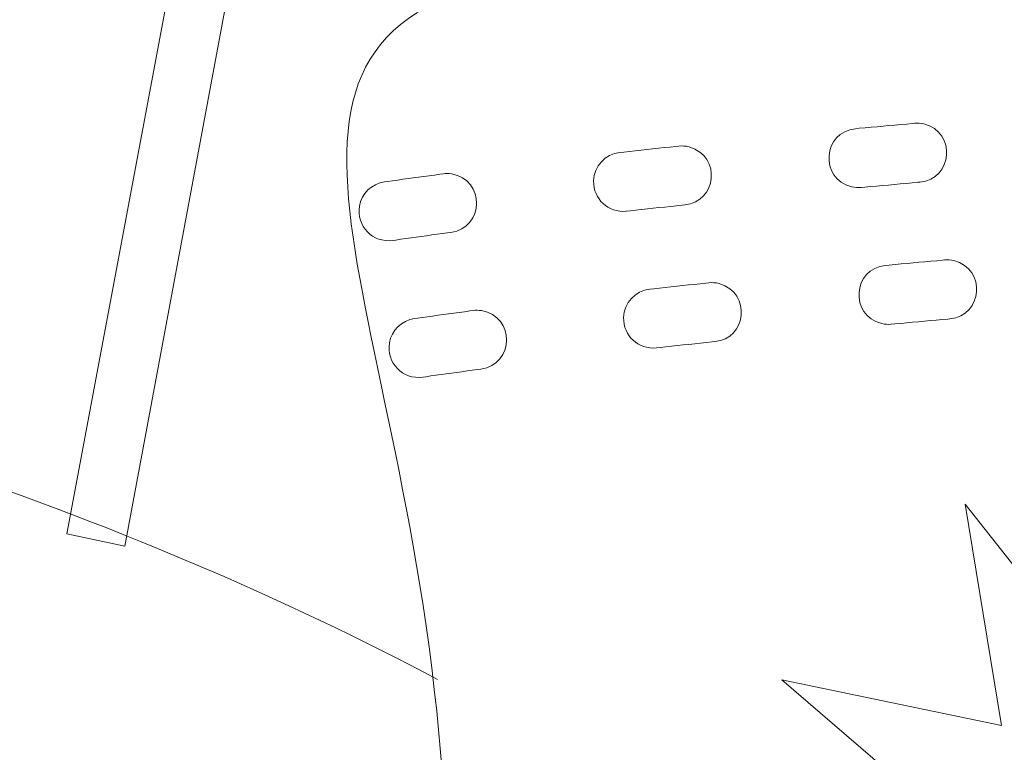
# Model space of a CAD drawing. Header units: millimetres. Extents: x -811 to 1340, y -192 to 870.
# Tile 158 of 256: x 628.96 to 632.7, y 128.04 to 130.82. Entities that reach past the tile are written whole.
import ezdxf

# ---------------------------------------------------------------- set-up
doc = ezdxf.new("R2010")
doc.units = ezdxf.units.MM
doc.header["$MEASUREMENT"] = 0
doc.layers.add('layer 1', color=7, linetype='Continuous')

msp = doc.modelspace()

# ---------------------------------------------------------------- linework, layer by layer
at = {"layer": 'layer 1', "color": 250, "lineweight": 9}
msp.add_open_spline([(667.8618, 127.1878), (667.8618, 127.1878), (667.8618, 112.0378), (667.8618, 112.0378), (667.8618, 112.0378), (667.8618, 112.0378), (647.8618, 112.0378), (647.8618, 112.0378), (647.8618, 112.0378), (647.8618, 112.0378), (647.8618, 115.0378), (647.8618, 115.0378), (647.8618, 115.0378), (647.8618, 115.0378), (627.8618, 115.0378), (627.8618, 115.0378), (627.8618, 115.0378), (627.8618, 115.0378), (627.8618, 112.0378), (627.8618, 112.0378), (627.8618, 112.0378), (627.8618, 112.0378), (607.8618, 112.0378), (607.8618, 112.0378), (607.8618, 112.0378), (607.8618, 112.0378), (607.8618, 127.1878), (607.8618, 127.1878), (607.8618, 127.1878), (607.8618, 127.1878), (610.8618, 127.1878), (610.8618, 127.1878), (610.8618, 127.1878), (610.8618, 127.1878), (610.8618, 146.8878), (610.8618, 146.8878), (610.8618, 146.8878), (610.8618, 146.8878), (607.8618, 146.8878), (607.8618, 146.8878), (607.8618, 146.8878), (607.8618, 146.8878), (607.8618, 162.0378), (607.8618, 162.0378), (607.8618, 162.0378), (607.8618, 162.0378), (627.8617, 162.0378), (627.8617, 162.0378), (627.8617, 162.0378), (627.8617, 156.5159), (632.3399, 152.0378), (637.8617, 152.0378), (637.8617, 152.0378), (643.3835, 152.0378), (647.8617, 156.5159), (647.8617, 162.0378), (647.8617, 162.0378), (647.8617, 162.0378), (667.8618, 162.0378), (667.8618, 162.0378), (667.8618, 162.0378), (667.8618, 162.0378), (667.8618, 146.8878), (667.8618, 146.8878), (667.8618, 146.8878), (667.8618, 146.8878), (664.8618, 146.8878), (664.8618, 146.8878), (664.8618, 146.8878), (664.8618, 146.8878), (664.8618, 127.1878), (664.8618, 127.1878), (664.8618, 127.1878), (664.8618, 127.1878), (667.8618, 127.1878), (667.8618, 127.1878)], degree=3, knots=[0, 0, 0, 0, 0.05, 0.05, 0.05, 0.05, 0.1, 0.1, 0.1, 0.1, 0.15, 0.15, 0.15, 0.15, 0.2, 0.2, 0.2, 0.2, 0.25, 0.25, 0.25, 0.25, 0.3, 0.3, 0.3, 0.3, 0.35, 0.35, 0.35, 0.35, 0.4, 0.4, 0.4, 0.4, 0.45, 0.45, 0.45, 0.45, 0.5, 0.5, 0.5, 0.5, 0.55, 0.55, 0.55, 0.55, 0.6, 0.6, 0.6, 0.6, 0.65, 0.65, 0.65, 0.65, 0.7, 0.7, 0.7, 0.7, 0.75, 0.75, 0.75, 0.75, 0.8, 0.8, 0.8, 0.8, 0.85, 0.85, 0.85, 0.85, 0.9, 0.9, 0.9, 0.9, 1, 1, 1, 1], dxfattribs=at)
at = {"layer": 'layer 1', "color": 114, "lineweight": 9}
for points, knots in [([(625.7544, 128.7375), (625.8631, 129.2846), (625.9616, 129.7813), (626.6736, 130.1505), (626.6736, 130.1505), (627.0183, 130.3292), (627.4871, 130.3432), (628.0105, 130.2445), (628.0105, 130.2445), (628.148, 130.2186), (628.2945, 130.1845), (628.447, 130.1439), (628.447, 130.1439), (628.447, 130.1439), (631.3176, 145.4465), (631.3176, 145.4465), (631.3176, 145.4465), (631.0847, 145.5362), (630.8386, 145.6525), (630.6037, 145.8025), (630.6037, 145.8025), (630.3573, 145.9599), (630.1252, 146.1542), (629.9317, 146.3938), (629.9317, 146.3938), (629.7466, 146.6231), (629.6013, 146.8884), (629.5166, 147.1951), (629.5166, 147.1951), (629.383, 147.6843), (629.6714, 148.1893), (630.1606, 148.3228), (630.1606, 148.3228), (630.1606, 148.3228), (630.3404, 148.3719), (630.3404, 148.3719), (630.3404, 148.3719), (630.4179, 148.393), (630.4958, 148.4036), (630.5725, 148.4045), (630.5725, 148.4045), (630.712, 148.6098), (630.8993, 148.7728), (631.1163, 148.884), (631.1163, 148.884), (631.386, 149.0221), (631.697, 149.0751), (632.0127, 149.0242), (632.0127, 149.0242), (632.0208, 149.023), (632.0291, 149.0217), (632.0372, 149.0202), (632.0372, 149.0202), (632.312, 148.9719), (632.5842, 148.8459), (632.8246, 148.6297), (632.8246, 148.6297), (632.8881, 148.5725), (632.9494, 148.5086), (633.0076, 148.4379), (633.0076, 148.4379), (633.0902, 148.4789), (633.1728, 148.5121), (633.2547, 148.5384), (633.2547, 148.5384), (633.5652, 148.638), (633.8665, 148.6405), (634.1368, 148.57), (634.1368, 148.57), (634.4588, 148.486), (634.7302, 148.3029), (634.9232, 148.0557), (634.9232, 148.0557), (635.1148, 147.8104), (635.2267, 147.5057), (635.2319, 147.1764), (635.2319, 147.1764), (635.2321, 147.1657), (635.2321, 147.1548), (635.232, 147.1439), (635.232, 147.1439), (635.4213, 147.0466), (635.5995, 146.9071), (635.7657, 146.7132), (635.7657, 146.7132), (636.0948, 146.3291), (636.0502, 145.7508), (635.666, 145.4217), (635.666, 145.4217), (635.666, 145.4217), (635.5248, 145.3008), (635.5248, 145.3008), (635.5248, 145.3008), (635.1729, 144.9994), (634.6582, 145.0116), (634.3212, 145.3111), (634.3212, 145.3111), (634.2183, 145.3068), (634.0578, 145.2775), (633.8864, 145.2465), (633.8864, 145.2465), (633.7737, 145.2259), (633.6577, 145.2049), (633.5355, 145.1862), (633.5355, 145.1862), (633.5355, 145.1862), (633.4645, 132.3738), (633.4645, 132.3738), (633.4645, 132.3738), (633.7053, 132.3853), (633.9347, 132.3874), (634.1427, 132.378), (634.1427, 132.378), (634.7266, 132.3518), (635.2245, 132.22), (635.533, 131.9426), (635.533, 131.9426), (636.1292, 131.4065), (636.0999, 130.9008), (636.0674, 130.344), (636.0674, 130.344), (636.0584, 130.1893), (636.0487, 130.0232), (636.0836, 129.9449), (636.0836, 129.9449), (636.1189, 129.8656), (636.3, 129.6912), (636.5434, 129.4891), (636.5434, 129.4891), (636.8376, 129.2449), (637.1791, 129.0163), (637.4644, 128.8847), (637.4644, 128.8847), (638.1642, 128.5618), (638.3978, 127.871), (638.3192, 127.2135), (638.3192, 127.2135), (638.2848, 126.926), (638.1851, 126.6383), (638.0378, 126.4012), (638.0378, 126.4012), (637.8533, 126.1043), (637.5859, 125.8676), (637.2538, 125.7541), (637.2538, 125.7541), (636.9822, 125.6612), (636.6984, 125.6471), (636.4182, 125.7409), (636.4182, 125.7409), (636.3796, 125.1384), (636.1705, 124.3994), (635.7528, 123.7703), (635.7528, 123.7703), (635.2621, 123.0313), (634.496, 122.4303), (633.3963, 122.3145), (633.3963, 122.3145), (633.2671, 122.301), (633.1344, 122.2944), (632.9984, 122.2955), (632.9984, 122.2955), (632.1238, 122.3025), (631.4323, 122.5377), (630.8961, 122.9748), (630.8961, 122.9748), (630.6338, 122.1249), (630.2756, 121.4361), (629.7929, 120.9386), (629.7929, 120.9386), (629.0173, 120.1392), (628.0127, 119.8467), (626.7018, 120.1759), (626.7018, 120.1759), (626.5701, 120.2091), (626.4431, 120.2488), (626.3214, 120.2944), (626.3214, 120.2944), (625.2863, 120.6828), (624.6959, 121.4571), (624.4066, 122.2957), (624.4066, 122.2957), (624.1605, 123.0096), (624.1438, 123.7774), (624.258, 124.3703), (624.258, 124.3703), (623.9631, 124.35), (623.692, 124.4349), (623.4524, 124.5931), (623.4524, 124.5931), (623.1595, 124.7865), (622.9601, 125.0826), (622.8562, 125.4165), (622.8562, 125.4165), (622.7733, 125.683), (622.7491, 125.9864), (622.7881, 126.2734), (622.7881, 126.2734), (622.8772, 126.9295), (623.277, 127.5394), (624.0356, 127.6762), (624.0356, 127.6762), (624.3446, 127.7318), (624.7328, 127.8673), (625.0788, 128.0297), (625.0788, 128.0297), (625.3653, 128.1641), (625.5843, 128.2873), (625.6384, 128.3553), (625.6384, 128.3553), (625.6919, 128.4223), (625.7242, 128.5855), (625.7544, 128.7375)], [0, 0, 0, 0, 0.018519, 0.018519, 0.018519, 0.018519, 0.037037, 0.037037, 0.037037, 0.037037, 0.055556, 0.055556, 0.055556, 0.055556, 0.074074, 0.074074, 0.074074, 0.074074, 0.092593, 0.092593, 0.092593, 0.092593, 0.111111, 0.111111, 0.111111, 0.111111, 0.12963, 0.12963, 0.12963, 0.12963, 0.148148, 0.148148, 0.148148, 0.148148, 0.166667, 0.166667, 0.166667, 0.166667, 0.185185, 0.185185, 0.185185, 0.185185, 0.203704, 0.203704, 0.203704, 0.203704, 0.222222, 0.222222, 0.222222, 0.222222, 0.240741, 0.240741, 0.240741, 0.240741, 0.259259, 0.259259, 0.259259, 0.259259, 0.277778, 0.277778, 0.277778, 0.277778, 0.296296, 0.296296, 0.296296, 0.296296, 0.314815, 0.314815, 0.314815, 0.314815, 0.333333, 0.333333, 0.333333, 0.333333, 0.351852, 0.351852, 0.351852, 0.351852, 0.37037, 0.37037, 0.37037, 0.37037, 0.388889, 0.388889, 0.388889, 0.388889, 0.407407, 0.407407, 0.407407, 0.407407, 0.425926, 0.425926, 0.425926, 0.425926, 0.444444, 0.444444, 0.444444, 0.444444, 0.462963, 0.462963, 0.462963, 0.462963, 0.481481, 0.481481, 0.481481, 0.481481, 0.5, 0.5, 0.5, 0.5, 0.518519, 0.518519, 0.518519, 0.518519, 0.537037, 0.537037, 0.537037, 0.537037, 0.555556, 0.555556, 0.555556, 0.555556, 0.574074, 0.574074, 0.574074, 0.574074, 0.592593, 0.592593, 0.592593, 0.592593, 0.611111, 0.611111, 0.611111, 0.611111, 0.62963, 0.62963, 0.62963, 0.62963, 0.648148, 0.648148, 0.648148, 0.648148, 0.666667, 0.666667, 0.666667, 0.666667, 0.685185, 0.685185, 0.685185, 0.685185, 0.703704, 0.703704, 0.703704, 0.703704, 0.722222, 0.722222, 0.722222, 0.722222, 0.740741, 0.740741, 0.740741, 0.740741, 0.759259, 0.759259, 0.759259, 0.759259, 0.777778, 0.777778, 0.777778, 0.777778, 0.796296, 0.796296, 0.796296, 0.796296, 0.814815, 0.814815, 0.814815, 0.814815, 0.833333, 0.833333, 0.833333, 0.833333, 0.851852, 0.851852, 0.851852, 0.851852, 0.87037, 0.87037, 0.87037, 0.87037, 0.888889, 0.888889, 0.888889, 0.888889, 0.907407, 0.907407, 0.907407, 0.907407, 0.925926, 0.925926, 0.925926, 0.925926, 0.944444, 0.944444, 0.944444, 0.944444, 0.962963, 0.962963, 0.962963, 0.962963, 1, 1, 1, 1]), ([(629.1421, 128.8711), (629.1421, 128.8711), (632.4001, 146.2397), (632.4001, 146.2397), (632.4001, 146.2397), (632.4001, 146.2397), (632.6217, 146.222), (632.6217, 146.222), (632.6217, 146.222), (632.6217, 146.222), (632.5394, 131.3625), (632.5394, 131.3625), (632.5394, 131.3625), (632.5394, 131.3625), (632.3155, 131.3522), (632.3155, 131.3522), (632.3155, 131.3522), (632.3155, 131.3522), (632.4392, 145.3281), (632.4392, 145.3281), (632.4392, 145.3281), (632.4392, 145.3281), (629.3614, 128.8254), (629.3614, 128.8254), (629.3614, 128.8254), (629.3614, 128.8254), (629.1421, 128.8711), (629.1421, 128.8711)], [0, 0, 0, 0, 0.125, 0.125, 0.125, 0.125, 0.25, 0.25, 0.25, 0.25, 0.375, 0.375, 0.375, 0.375, 0.5, 0.5, 0.5, 0.5, 0.625, 0.625, 0.625, 0.625, 0.75, 0.75, 0.75, 0.75, 1, 1, 1, 1]), ([(634.9204, 131.2601), (635.4001, 130.8289), (634.9604, 130.216), (635.2465, 129.5737), (635.2465, 129.5737), (635.4423, 129.1337), (636.3708, 128.3778), (637.0822, 128.0496), (637.0822, 128.0496), (637.8407, 127.6996), (637.1739, 126.0013), (636.4238, 126.8219), (636.4238, 126.8219), (635.8492, 127.4503), (635.3928, 127.1221), (635.4956, 126.146), (635.4956, 126.146), (635.5984, 125.1698), (634.9228, 123.1991), (633.0071, 123.2145), (633.0071, 123.2145), (631.0332, 123.2304), (630.4279, 124.697), (630.5707, 127.1072), (630.5707, 127.1072), (630.6953, 129.2081), (629.7371, 130.4471), (630.505, 130.8686), (630.505, 130.8686), (631.2513, 131.2782), (634.3867, 131.7402), (634.9204, 131.2601)], [0, 0, 0, 0, 0.111111, 0.111111, 0.111111, 0.111111, 0.222222, 0.222222, 0.222222, 0.222222, 0.333333, 0.333333, 0.333333, 0.333333, 0.444444, 0.444444, 0.444444, 0.444444, 0.555556, 0.555556, 0.555556, 0.555556, 0.666667, 0.666667, 0.666667, 0.666667, 0.777778, 0.777778, 0.777778, 0.777778, 1, 1, 1, 1]), ([(632.1346, 130.4089), (632.1346, 130.4089), (632.1346, 130.4089), (632.1346, 130.4089), (632.1346, 130.4089), (632.0106, 130.3974), (631.9947, 130.2188), (632.1198, 130.188), (632.1198, 130.188), (632.1323, 130.1853), (632.1429, 130.1844), (632.1555, 130.1856), (632.1555, 130.1856), (632.1555, 130.1856), (632.1694, 130.1869), (632.1694, 130.1869), (632.1694, 130.1869), (632.1694, 130.1869), (632.1918, 130.189), (632.1918, 130.189), (632.1918, 130.189), (632.1918, 130.189), (632.2142, 130.191), (632.2142, 130.191), (632.2142, 130.191), (632.2142, 130.191), (632.2367, 130.1931), (632.2367, 130.1931), (632.2367, 130.1931), (632.2367, 130.1931), (632.2591, 130.1951), (632.2591, 130.1951), (632.2591, 130.1951), (632.2591, 130.1951), (632.2815, 130.1971), (632.2815, 130.1971), (632.2815, 130.1971), (632.2815, 130.1971), (632.3039, 130.1992), (632.3039, 130.1992), (632.3039, 130.1992), (632.3039, 130.1992), (632.3264, 130.2012), (632.3264, 130.2012), (632.3264, 130.2012), (632.3264, 130.2012), (632.3487, 130.2033), (632.3487, 130.2033), (632.3487, 130.2033), (632.3487, 130.2033), (632.371, 130.2053), (632.371, 130.2053), (632.371, 130.2053), (632.371, 130.2053), (632.3785, 130.2059), (632.3785, 130.2059), (632.3785, 130.2059), (632.5032, 130.2174), (632.5188, 130.3959), (632.3933, 130.4269), (632.3933, 130.4269), (632.3813, 130.4295), (632.3706, 130.4304), (632.3585, 130.4293), (632.3585, 130.4293), (632.3585, 130.4293), (632.351, 130.4286), (632.351, 130.4286), (632.351, 130.4286), (632.351, 130.4286), (632.3286, 130.4266), (632.3286, 130.4266), (632.3286, 130.4266), (632.3286, 130.4266), (632.3062, 130.4246), (632.3062, 130.4246), (632.3062, 130.4246), (632.3062, 130.4246), (632.2837, 130.4225), (632.2837, 130.4225), (632.2837, 130.4225), (632.2837, 130.4225), (632.2612, 130.4205), (632.2612, 130.4205), (632.2612, 130.4205), (632.2612, 130.4205), (632.2388, 130.4185), (632.2388, 130.4185), (632.2388, 130.4185), (632.2388, 130.4185), (632.2162, 130.4164), (632.2162, 130.4164), (632.2162, 130.4164), (632.2162, 130.4164), (632.1937, 130.4143), (632.1937, 130.4143), (632.1937, 130.4143), (632.1937, 130.4143), (632.1711, 130.4123), (632.1711, 130.4123), (632.1711, 130.4123), (632.1711, 130.4123), (632.1486, 130.4102), (632.1486, 130.4102), (632.1486, 130.4102), (632.1486, 130.4102), (632.1346, 130.4089), (632.1346, 130.4089)], [0, 0, 0, 0, 0.035714, 0.035714, 0.035714, 0.035714, 0.071429, 0.071429, 0.071429, 0.071429, 0.107143, 0.107143, 0.107143, 0.107143, 0.142857, 0.142857, 0.142857, 0.142857, 0.178571, 0.178571, 0.178571, 0.178571, 0.214286, 0.214286, 0.214286, 0.214286, 0.25, 0.25, 0.25, 0.25, 0.285714, 0.285714, 0.285714, 0.285714, 0.321429, 0.321429, 0.321429, 0.321429, 0.357143, 0.357143, 0.357143, 0.357143, 0.392857, 0.392857, 0.392857, 0.392857, 0.428571, 0.428571, 0.428571, 0.428571, 0.464286, 0.464286, 0.464286, 0.464286, 0.5, 0.5, 0.5, 0.5, 0.535714, 0.535714, 0.535714, 0.535714, 0.571429, 0.571429, 0.571429, 0.571429, 0.607143, 0.607143, 0.607143, 0.607143, 0.642857, 0.642857, 0.642857, 0.642857, 0.678571, 0.678571, 0.678571, 0.678571, 0.714286, 0.714286, 0.714286, 0.714286, 0.75, 0.75, 0.75, 0.75, 0.785714, 0.785714, 0.785714, 0.785714, 0.821429, 0.821429, 0.821429, 0.821429, 0.857143, 0.857143, 0.857143, 0.857143, 0.892857, 0.892857, 0.892857, 0.892857, 0.928571, 0.928571, 0.928571, 0.928571, 1, 1, 1, 1]), ([(631.2403, 130.3187), (631.2403, 130.3187), (631.2403, 130.3187), (631.2403, 130.3187), (631.2403, 130.3187), (631.1832, 130.3114), (631.1435, 130.2678), (631.1404, 130.2106), (631.1404, 130.2106), (631.1397, 130.1411), (631.1957, 130.0894), (631.2648, 130.0957), (631.2648, 130.0957), (631.2648, 130.0957), (631.2792, 130.0974), (631.2792, 130.0974), (631.2792, 130.0974), (631.2792, 130.0974), (631.301, 130.0997), (631.301, 130.0997), (631.301, 130.0997), (631.301, 130.0997), (631.3228, 130.1021), (631.3228, 130.1021), (631.3228, 130.1021), (631.3228, 130.1021), (631.3446, 130.1045), (631.3446, 130.1045), (631.3446, 130.1045), (631.3446, 130.1045), (631.3666, 130.1068), (631.3666, 130.1068), (631.3666, 130.1068), (631.3666, 130.1068), (631.3886, 130.1092), (631.3886, 130.1092), (631.3886, 130.1092), (631.3886, 130.1092), (631.4105, 130.1116), (631.4105, 130.1116), (631.4105, 130.1116), (631.4105, 130.1116), (631.4326, 130.114), (631.4326, 130.114), (631.4326, 130.114), (631.4326, 130.114), (631.4545, 130.1163), (631.4545, 130.1163), (631.4545, 130.1163), (631.4545, 130.1163), (631.4766, 130.1186), (631.4766, 130.1186), (631.4766, 130.1186), (631.4766, 130.1186), (631.4871, 130.1197), (631.4871, 130.1197), (631.4871, 130.1197), (631.6051, 130.1306), (631.6295, 130.3028), (631.5029, 130.34), (631.5029, 130.34), (631.4895, 130.3433), (631.4772, 130.3439), (631.4638, 130.3428), (631.4638, 130.3428), (631.4638, 130.3428), (631.4531, 130.3416), (631.4531, 130.3416), (631.4531, 130.3416), (631.4531, 130.3416), (631.4309, 130.3393), (631.4309, 130.3393), (631.4309, 130.3393), (631.4309, 130.3393), (631.4087, 130.337), (631.4087, 130.337), (631.4087, 130.337), (631.4087, 130.337), (631.3866, 130.3345), (631.3866, 130.3345), (631.3866, 130.3345), (631.3866, 130.3345), (631.3645, 130.3322), (631.3645, 130.3322), (631.3645, 130.3322), (631.3645, 130.3322), (631.3424, 130.3298), (631.3424, 130.3298), (631.3424, 130.3298), (631.3424, 130.3298), (631.3204, 130.3274), (631.3204, 130.3274), (631.3204, 130.3274), (631.3204, 130.3274), (631.2984, 130.3251), (631.2984, 130.3251), (631.2984, 130.3251), (631.2984, 130.3251), (631.2765, 130.3227), (631.2765, 130.3227), (631.2765, 130.3227), (631.2765, 130.3227), (631.2546, 130.3202), (631.2546, 130.3202), (631.2546, 130.3202), (631.2546, 130.3202), (631.2403, 130.3187), (631.2403, 130.3187)], [0, 0, 0, 0, 0.035714, 0.035714, 0.035714, 0.035714, 0.071429, 0.071429, 0.071429, 0.071429, 0.107143, 0.107143, 0.107143, 0.107143, 0.142857, 0.142857, 0.142857, 0.142857, 0.178571, 0.178571, 0.178571, 0.178571, 0.214286, 0.214286, 0.214286, 0.214286, 0.25, 0.25, 0.25, 0.25, 0.285714, 0.285714, 0.285714, 0.285714, 0.321429, 0.321429, 0.321429, 0.321429, 0.357143, 0.357143, 0.357143, 0.357143, 0.392857, 0.392857, 0.392857, 0.392857, 0.428571, 0.428571, 0.428571, 0.428571, 0.464286, 0.464286, 0.464286, 0.464286, 0.5, 0.5, 0.5, 0.5, 0.535714, 0.535714, 0.535714, 0.535714, 0.571429, 0.571429, 0.571429, 0.571429, 0.607143, 0.607143, 0.607143, 0.607143, 0.642857, 0.642857, 0.642857, 0.642857, 0.678571, 0.678571, 0.678571, 0.678571, 0.714286, 0.714286, 0.714286, 0.714286, 0.75, 0.75, 0.75, 0.75, 0.785714, 0.785714, 0.785714, 0.785714, 0.821429, 0.821429, 0.821429, 0.821429, 0.857143, 0.857143, 0.857143, 0.857143, 0.892857, 0.892857, 0.892857, 0.892857, 0.928571, 0.928571, 0.928571, 0.928571, 1, 1, 1, 1]), ([(630.3466, 130.2068), (630.3466, 130.2068), (630.3466, 130.2068), (630.3466, 130.2068), (630.3466, 130.2068), (630.2989, 130.2003), (630.2598, 130.1623), (630.252, 130.115), (630.252, 130.115), (630.2394, 130.0394), (630.3028, 129.9745), (630.3783, 129.9848), (630.3783, 129.9848), (630.3783, 129.9848), (630.3899, 129.9864), (630.3899, 129.9864), (630.3899, 129.9864), (630.3899, 129.9864), (630.4091, 129.9893), (630.4091, 129.9893), (630.4091, 129.9893), (630.4091, 129.9893), (630.4285, 129.9919), (630.4285, 129.9919), (630.4285, 129.9919), (630.4285, 129.9919), (630.448, 129.9947), (630.448, 129.9947), (630.448, 129.9947), (630.448, 129.9947), (630.4675, 129.9974), (630.4675, 129.9974), (630.4675, 129.9974), (630.4675, 129.9974), (630.4871, 130.0002), (630.4871, 130.0002), (630.4871, 130.0002), (630.4871, 130.0002), (630.5068, 130.0028), (630.5068, 130.0028), (630.5068, 130.0028), (630.5068, 130.0028), (630.5265, 130.0055), (630.5265, 130.0055), (630.5265, 130.0055), (630.5265, 130.0055), (630.5464, 130.0083), (630.5464, 130.0083), (630.5464, 130.0083), (630.5464, 130.0083), (630.5663, 130.011), (630.5663, 130.011), (630.5663, 130.011), (630.5663, 130.011), (630.5863, 130.0136), (630.5863, 130.0136), (630.5863, 130.0136), (630.5863, 130.0136), (630.5994, 130.0154), (630.5994, 130.0154), (630.5994, 130.0154), (630.7256, 130.0326), (630.731, 130.2158), (630.6009, 130.2375), (630.6009, 130.2375), (630.5901, 130.2389), (630.5803, 130.2391), (630.5699, 130.2378), (630.5699, 130.2378), (630.5699, 130.2378), (630.5566, 130.2358), (630.5566, 130.2358), (630.5566, 130.2358), (630.5566, 130.2358), (630.5364, 130.2331), (630.5364, 130.2331), (630.5364, 130.2331), (630.5364, 130.2331), (630.5162, 130.2304), (630.5162, 130.2304), (630.5162, 130.2304), (630.5162, 130.2304), (630.4963, 130.2278), (630.4963, 130.2278), (630.4963, 130.2278), (630.4963, 130.2278), (630.4763, 130.2251), (630.4763, 130.2251), (630.4763, 130.2251), (630.4763, 130.2251), (630.4563, 130.2224), (630.4563, 130.2224), (630.4563, 130.2224), (630.4563, 130.2224), (630.4365, 130.2195), (630.4365, 130.2195), (630.4365, 130.2195), (630.4365, 130.2195), (630.4168, 130.2169), (630.4168, 130.2169), (630.4168, 130.2169), (630.4168, 130.2169), (630.3971, 130.2141), (630.3971, 130.2141), (630.3971, 130.2141), (630.3971, 130.2141), (630.3776, 130.2112), (630.3776, 130.2112), (630.3776, 130.2112), (630.3776, 130.2112), (630.358, 130.2085), (630.358, 130.2085), (630.358, 130.2085), (630.358, 130.2085), (630.3466, 130.2068), (630.3466, 130.2068)], [0, 0, 0, 0, 0.033333, 0.033333, 0.033333, 0.033333, 0.066667, 0.066667, 0.066667, 0.066667, 0.1, 0.1, 0.1, 0.1, 0.133333, 0.133333, 0.133333, 0.133333, 0.166667, 0.166667, 0.166667, 0.166667, 0.2, 0.2, 0.2, 0.2, 0.233333, 0.233333, 0.233333, 0.233333, 0.266667, 0.266667, 0.266667, 0.266667, 0.3, 0.3, 0.3, 0.3, 0.333333, 0.333333, 0.333333, 0.333333, 0.366667, 0.366667, 0.366667, 0.366667, 0.4, 0.4, 0.4, 0.4, 0.433333, 0.433333, 0.433333, 0.433333, 0.466667, 0.466667, 0.466667, 0.466667, 0.5, 0.5, 0.5, 0.5, 0.533333, 0.533333, 0.533333, 0.533333, 0.566667, 0.566667, 0.566667, 0.566667, 0.6, 0.6, 0.6, 0.6, 0.633333, 0.633333, 0.633333, 0.633333, 0.666667, 0.666667, 0.666667, 0.666667, 0.7, 0.7, 0.7, 0.7, 0.733333, 0.733333, 0.733333, 0.733333, 0.766667, 0.766667, 0.766667, 0.766667, 0.8, 0.8, 0.8, 0.8, 0.833333, 0.833333, 0.833333, 0.833333, 0.866667, 0.866667, 0.866667, 0.866667, 0.9, 0.9, 0.9, 0.9, 0.933333, 0.933333, 0.933333, 0.933333, 1, 1, 1, 1]), ([(632.2484, 129.8901), (632.2484, 129.8901), (632.2484, 129.8901), (632.2484, 129.8901), (632.2484, 129.8901), (632.1244, 129.8788), (632.1085, 129.7), (632.2336, 129.6692), (632.2336, 129.6692), (632.246, 129.6667), (632.2567, 129.6657), (632.2693, 129.6668), (632.2693, 129.6668), (632.2693, 129.6668), (632.2833, 129.6681), (632.2833, 129.6681), (632.2833, 129.6681), (632.2833, 129.6681), (632.3056, 129.6702), (632.3056, 129.6702), (632.3056, 129.6702), (632.3056, 129.6702), (632.328, 129.6723), (632.328, 129.6723), (632.328, 129.6723), (632.328, 129.6723), (632.3506, 129.6744), (632.3506, 129.6744), (632.3506, 129.6744), (632.3506, 129.6744), (632.3729, 129.6765), (632.3729, 129.6765), (632.3729, 129.6765), (632.3729, 129.6765), (632.3954, 129.6785), (632.3954, 129.6785), (632.3954, 129.6785), (632.3954, 129.6785), (632.4177, 129.6805), (632.4177, 129.6805), (632.4177, 129.6805), (632.4177, 129.6805), (632.4401, 129.6825), (632.4401, 129.6825), (632.4401, 129.6825), (632.4401, 129.6825), (632.4625, 129.6845), (632.4625, 129.6845), (632.4625, 129.6845), (632.4625, 129.6845), (632.4849, 129.6866), (632.4849, 129.6866), (632.4849, 129.6866), (632.4849, 129.6866), (632.4923, 129.6872), (632.4923, 129.6872), (632.4923, 129.6872), (632.6169, 129.6987), (632.6326, 129.8773), (632.5072, 129.9082), (632.5072, 129.9082), (632.4952, 129.9108), (632.4844, 129.9117), (632.4722, 129.9107), (632.4722, 129.9107), (632.4722, 129.9107), (632.4647, 129.9099), (632.4647, 129.9099), (632.4647, 129.9099), (632.4647, 129.9099), (632.4424, 129.9079), (632.4424, 129.9079), (632.4424, 129.9079), (632.4424, 129.9079), (632.4199, 129.9058), (632.4199, 129.9058), (632.4199, 129.9058), (632.4199, 129.9058), (632.3975, 129.9038), (632.3975, 129.9038), (632.3975, 129.9038), (632.3975, 129.9038), (632.375, 129.9018), (632.375, 129.9018), (632.375, 129.9018), (632.375, 129.9018), (632.3525, 129.8998), (632.3525, 129.8998), (632.3525, 129.8998), (632.3525, 129.8998), (632.3301, 129.8977), (632.3301, 129.8977), (632.3301, 129.8977), (632.3301, 129.8977), (632.3076, 129.8955), (632.3076, 129.8955), (632.3076, 129.8955), (632.3076, 129.8955), (632.285, 129.8935), (632.285, 129.8935), (632.285, 129.8935), (632.285, 129.8935), (632.2625, 129.8914), (632.2625, 129.8914), (632.2625, 129.8914), (632.2625, 129.8914), (632.2484, 129.8901), (632.2484, 129.8901)], [0, 0, 0, 0, 0.035714, 0.035714, 0.035714, 0.035714, 0.071429, 0.071429, 0.071429, 0.071429, 0.107143, 0.107143, 0.107143, 0.107143, 0.142857, 0.142857, 0.142857, 0.142857, 0.178571, 0.178571, 0.178571, 0.178571, 0.214286, 0.214286, 0.214286, 0.214286, 0.25, 0.25, 0.25, 0.25, 0.285714, 0.285714, 0.285714, 0.285714, 0.321429, 0.321429, 0.321429, 0.321429, 0.357143, 0.357143, 0.357143, 0.357143, 0.392857, 0.392857, 0.392857, 0.392857, 0.428571, 0.428571, 0.428571, 0.428571, 0.464286, 0.464286, 0.464286, 0.464286, 0.5, 0.5, 0.5, 0.5, 0.535714, 0.535714, 0.535714, 0.535714, 0.571429, 0.571429, 0.571429, 0.571429, 0.607143, 0.607143, 0.607143, 0.607143, 0.642857, 0.642857, 0.642857, 0.642857, 0.678571, 0.678571, 0.678571, 0.678571, 0.714286, 0.714286, 0.714286, 0.714286, 0.75, 0.75, 0.75, 0.75, 0.785714, 0.785714, 0.785714, 0.785714, 0.821429, 0.821429, 0.821429, 0.821429, 0.857143, 0.857143, 0.857143, 0.857143, 0.892857, 0.892857, 0.892857, 0.892857, 0.928571, 0.928571, 0.928571, 0.928571, 1, 1, 1, 1]), ([(631.3541, 129.8), (631.3541, 129.8), (631.3541, 129.8), (631.3541, 129.8), (631.3541, 129.8), (631.297, 129.7927), (631.2572, 129.7492), (631.2542, 129.692), (631.2542, 129.692), (631.2534, 129.6225), (631.3094, 129.5707), (631.3786, 129.5771), (631.3786, 129.5771), (631.3786, 129.5771), (631.393, 129.5786), (631.393, 129.5786), (631.393, 129.5786), (631.393, 129.5786), (631.4147, 129.581), (631.4147, 129.581), (631.4147, 129.581), (631.4147, 129.581), (631.4365, 129.5833), (631.4365, 129.5833), (631.4365, 129.5833), (631.4365, 129.5833), (631.4583, 129.5858), (631.4583, 129.5858), (631.4583, 129.5858), (631.4583, 129.5858), (631.4804, 129.5882), (631.4804, 129.5882), (631.4804, 129.5882), (631.4804, 129.5882), (631.5023, 129.5905), (631.5023, 129.5905), (631.5023, 129.5905), (631.5023, 129.5905), (631.5242, 129.5928), (631.5242, 129.5928), (631.5242, 129.5928), (631.5242, 129.5928), (631.5463, 129.5952), (631.5463, 129.5952), (631.5463, 129.5952), (631.5463, 129.5952), (631.5684, 129.5975), (631.5684, 129.5975), (631.5684, 129.5975), (631.5684, 129.5975), (631.5903, 129.5999), (631.5903, 129.5999), (631.5903, 129.5999), (631.5903, 129.5999), (631.601, 129.601), (631.601, 129.601), (631.601, 129.601), (631.7188, 129.6118), (631.7433, 129.7841), (631.6167, 129.8214), (631.6167, 129.8214), (631.6033, 129.8246), (631.5911, 129.8253), (631.5776, 129.824), (631.5776, 129.824), (631.5776, 129.824), (631.5669, 129.8229), (631.5669, 129.8229), (631.5669, 129.8229), (631.5669, 129.8229), (631.5446, 129.8205), (631.5446, 129.8205), (631.5446, 129.8205), (631.5446, 129.8205), (631.5224, 129.8182), (631.5224, 129.8182), (631.5224, 129.8182), (631.5224, 129.8182), (631.5004, 129.8159), (631.5004, 129.8159), (631.5004, 129.8159), (631.5004, 129.8159), (631.4784, 129.8135), (631.4784, 129.8135), (631.4784, 129.8135), (631.4784, 129.8135), (631.4562, 129.8112), (631.4562, 129.8112), (631.4562, 129.8112), (631.4562, 129.8112), (631.4341, 129.8088), (631.4341, 129.8088), (631.4341, 129.8088), (631.4341, 129.8088), (631.4122, 129.8063), (631.4122, 129.8063), (631.4122, 129.8063), (631.4122, 129.8063), (631.3902, 129.8039), (631.3902, 129.8039), (631.3902, 129.8039), (631.3902, 129.8039), (631.3684, 129.8015), (631.3684, 129.8015), (631.3684, 129.8015), (631.3684, 129.8015), (631.3541, 129.8), (631.3541, 129.8)], [0, 0, 0, 0, 0.035714, 0.035714, 0.035714, 0.035714, 0.071429, 0.071429, 0.071429, 0.071429, 0.107143, 0.107143, 0.107143, 0.107143, 0.142857, 0.142857, 0.142857, 0.142857, 0.178571, 0.178571, 0.178571, 0.178571, 0.214286, 0.214286, 0.214286, 0.214286, 0.25, 0.25, 0.25, 0.25, 0.285714, 0.285714, 0.285714, 0.285714, 0.321429, 0.321429, 0.321429, 0.321429, 0.357143, 0.357143, 0.357143, 0.357143, 0.392857, 0.392857, 0.392857, 0.392857, 0.428571, 0.428571, 0.428571, 0.428571, 0.464286, 0.464286, 0.464286, 0.464286, 0.5, 0.5, 0.5, 0.5, 0.535714, 0.535714, 0.535714, 0.535714, 0.571429, 0.571429, 0.571429, 0.571429, 0.607143, 0.607143, 0.607143, 0.607143, 0.642857, 0.642857, 0.642857, 0.642857, 0.678571, 0.678571, 0.678571, 0.678571, 0.714286, 0.714286, 0.714286, 0.714286, 0.75, 0.75, 0.75, 0.75, 0.785714, 0.785714, 0.785714, 0.785714, 0.821429, 0.821429, 0.821429, 0.821429, 0.857143, 0.857143, 0.857143, 0.857143, 0.892857, 0.892857, 0.892857, 0.892857, 0.928571, 0.928571, 0.928571, 0.928571, 1, 1, 1, 1]), ([(630.4604, 129.6881), (630.4604, 129.6881), (630.4604, 129.6881), (630.4604, 129.6881), (630.4604, 129.6881), (630.4128, 129.6816), (630.3736, 129.6436), (630.3658, 129.5962), (630.3658, 129.5962), (630.3532, 129.5207), (630.4165, 129.4557), (630.4922, 129.466), (630.4922, 129.466), (630.4922, 129.466), (630.5036, 129.4678), (630.5036, 129.4678), (630.5036, 129.4678), (630.5036, 129.4678), (630.5229, 129.4705), (630.5229, 129.4705), (630.5229, 129.4705), (630.5229, 129.4705), (630.5422, 129.4732), (630.5422, 129.4732), (630.5422, 129.4732), (630.5422, 129.4732), (630.5619, 129.4759), (630.5619, 129.4759), (630.5619, 129.4759), (630.5619, 129.4759), (630.5812, 129.4788), (630.5812, 129.4788), (630.5812, 129.4788), (630.5812, 129.4788), (630.601, 129.4814), (630.601, 129.4814), (630.601, 129.4814), (630.601, 129.4814), (630.6205, 129.4842), (630.6205, 129.4842), (630.6205, 129.4842), (630.6205, 129.4842), (630.6403, 129.4868), (630.6403, 129.4868), (630.6403, 129.4868), (630.6403, 129.4868), (630.6602, 129.4895), (630.6602, 129.4895), (630.6602, 129.4895), (630.6602, 129.4895), (630.6802, 129.4923), (630.6802, 129.4923), (630.6802, 129.4923), (630.6802, 129.4923), (630.7001, 129.4949), (630.7001, 129.4949), (630.7001, 129.4949), (630.7001, 129.4949), (630.7132, 129.4967), (630.7132, 129.4967), (630.7132, 129.4967), (630.8394, 129.514), (630.8447, 129.6971), (630.7147, 129.7187), (630.7147, 129.7187), (630.7039, 129.7201), (630.6942, 129.7204), (630.6836, 129.719), (630.6836, 129.719), (630.6836, 129.719), (630.6704, 129.7172), (630.6704, 129.7172), (630.6704, 129.7172), (630.6704, 129.7172), (630.6502, 129.7144), (630.6502, 129.7144), (630.6502, 129.7144), (630.6502, 129.7144), (630.6301, 129.7118), (630.6301, 129.7118), (630.6301, 129.7118), (630.6301, 129.7118), (630.61, 129.7091), (630.61, 129.7091), (630.61, 129.7091), (630.61, 129.7091), (630.5901, 129.7064), (630.5901, 129.7064), (630.5901, 129.7064), (630.5901, 129.7064), (630.5701, 129.7036), (630.5701, 129.7036), (630.5701, 129.7036), (630.5701, 129.7036), (630.5503, 129.7008), (630.5503, 129.7008), (630.5503, 129.7008), (630.5503, 129.7008), (630.5305, 129.698), (630.5305, 129.698), (630.5305, 129.698), (630.5305, 129.698), (630.5109, 129.6954), (630.5109, 129.6954), (630.5109, 129.6954), (630.5109, 129.6954), (630.4913, 129.6925), (630.4913, 129.6925), (630.4913, 129.6925), (630.4913, 129.6925), (630.4718, 129.6898), (630.4718, 129.6898), (630.4718, 129.6898), (630.4718, 129.6898), (630.4604, 129.6881), (630.4604, 129.6881)], [0, 0, 0, 0, 0.033333, 0.033333, 0.033333, 0.033333, 0.066667, 0.066667, 0.066667, 0.066667, 0.1, 0.1, 0.1, 0.1, 0.133333, 0.133333, 0.133333, 0.133333, 0.166667, 0.166667, 0.166667, 0.166667, 0.2, 0.2, 0.2, 0.2, 0.233333, 0.233333, 0.233333, 0.233333, 0.266667, 0.266667, 0.266667, 0.266667, 0.3, 0.3, 0.3, 0.3, 0.333333, 0.333333, 0.333333, 0.333333, 0.366667, 0.366667, 0.366667, 0.366667, 0.4, 0.4, 0.4, 0.4, 0.433333, 0.433333, 0.433333, 0.433333, 0.466667, 0.466667, 0.466667, 0.466667, 0.5, 0.5, 0.5, 0.5, 0.533333, 0.533333, 0.533333, 0.533333, 0.566667, 0.566667, 0.566667, 0.566667, 0.6, 0.6, 0.6, 0.6, 0.633333, 0.633333, 0.633333, 0.633333, 0.666667, 0.666667, 0.666667, 0.666667, 0.7, 0.7, 0.7, 0.7, 0.733333, 0.733333, 0.733333, 0.733333, 0.766667, 0.766667, 0.766667, 0.766667, 0.8, 0.8, 0.8, 0.8, 0.833333, 0.833333, 0.833333, 0.833333, 0.866667, 0.866667, 0.866667, 0.866667, 0.9, 0.9, 0.9, 0.9, 0.933333, 0.933333, 0.933333, 0.933333, 1, 1, 1, 1]), ([(630.5483, 128.3186), (629.4454, 128.9105), (627.5878, 129.5915), (627.0948, 129.3359), (627.0948, 129.3359), (626.5222, 129.039), (626.7937, 128.3354), (626.3554, 127.7856), (626.3554, 127.7856), (626.0552, 127.4089), (624.9666, 126.9107), (624.1954, 126.7718), (624.1954, 126.7718), (623.3733, 126.6237), (623.5919, 124.8122), (624.5242, 125.418), (624.5242, 125.418), (625.2383, 125.8819), (625.5977, 125.4495), (625.2527, 124.5304), (625.2527, 124.5304), (624.9078, 123.6114), (625.0664, 121.5344), (626.9244, 121.0677), (626.9244, 121.0677), (628.8389, 120.5868), (629.7934, 121.8543), (630.2609, 124.223), (630.2609, 124.223), (630.3502, 124.6746), (630.4791, 125.0734), (630.6195, 125.427)], [0, 0, 0, 0, 0.111111, 0.111111, 0.111111, 0.111111, 0.222222, 0.222222, 0.222222, 0.222222, 0.333333, 0.333333, 0.333333, 0.333333, 0.444444, 0.444444, 0.444444, 0.444444, 0.555556, 0.555556, 0.555556, 0.555556, 0.666667, 0.666667, 0.666667, 0.666667, 0.777778, 0.777778, 0.777778, 0.777778, 1, 1, 1, 1]), ([(633.5128, 129.0479), (633.5128, 129.0479), (633.0778, 128.3158), (633.0778, 128.3158), (633.0778, 128.3158), (633.0778, 128.3158), (632.5507, 128.9847), (632.5507, 128.9847), (632.5507, 128.9847), (632.5507, 128.9847), (632.688, 128.1442), (632.688, 128.1442), (632.688, 128.1442), (632.688, 128.1442), (631.8542, 128.3178), (631.8542, 128.3178), (631.8542, 128.3178), (631.8542, 128.3178), (632.4997, 127.7623), (632.4997, 127.7623), (632.4997, 127.7623), (632.4997, 127.7623), (631.7495, 127.3592), (631.7495, 127.3592), (631.7495, 127.3592), (631.7495, 127.3592), (632.6011, 127.3486), (632.6011, 127.3486), (632.6011, 127.3486), (632.6011, 127.3486), (632.2854, 126.5575), (632.2854, 126.5575), (632.2854, 126.5575), (632.2854, 126.5575), (632.9445, 127.0968), (632.9445, 127.0968), (632.9445, 127.0968), (632.9445, 127.0968), (633.2112, 126.2879), (633.2112, 126.2879), (633.2112, 126.2879), (633.2112, 126.2879), (633.3696, 127.1248), (633.3696, 127.1248), (633.3696, 127.1248), (633.3696, 127.1248), (634.0937, 126.6765), (634.0937, 126.6765), (634.0937, 126.6765), (634.0937, 126.6765), (633.6772, 127.4193), (633.6772, 127.4193), (633.6772, 127.4193), (633.6772, 127.4193), (634.52, 127.5414), (634.52, 127.5414), (634.52, 127.5414), (634.52, 127.5414), (633.7233, 127.8427), (633.7233, 127.8427), (633.7233, 127.8427), (633.7233, 127.8427), (634.2907, 128.478), (634.2907, 128.478), (634.2907, 128.478), (634.2907, 128.478), (633.4866, 128.1967), (633.4866, 128.1967), (633.4866, 128.1967), (633.4866, 128.1967), (633.5128, 129.0479), (633.5128, 129.0479)], [0, 0, 0, 0, 0.052632, 0.052632, 0.052632, 0.052632, 0.105263, 0.105263, 0.105263, 0.105263, 0.157895, 0.157895, 0.157895, 0.157895, 0.210526, 0.210526, 0.210526, 0.210526, 0.263158, 0.263158, 0.263158, 0.263158, 0.315789, 0.315789, 0.315789, 0.315789, 0.368421, 0.368421, 0.368421, 0.368421, 0.421053, 0.421053, 0.421053, 0.421053, 0.473684, 0.473684, 0.473684, 0.473684, 0.526316, 0.526316, 0.526316, 0.526316, 0.578947, 0.578947, 0.578947, 0.578947, 0.631579, 0.631579, 0.631579, 0.631579, 0.684211, 0.684211, 0.684211, 0.684211, 0.736842, 0.736842, 0.736842, 0.736842, 0.789474, 0.789474, 0.789474, 0.789474, 0.842105, 0.842105, 0.842105, 0.842105, 0.894737, 0.894737, 0.894737, 0.894737, 1, 1, 1, 1])]:
    msp.add_open_spline(points, degree=3, knots=knots, dxfattribs=at)

doc.saveas('drawing.dxf')
